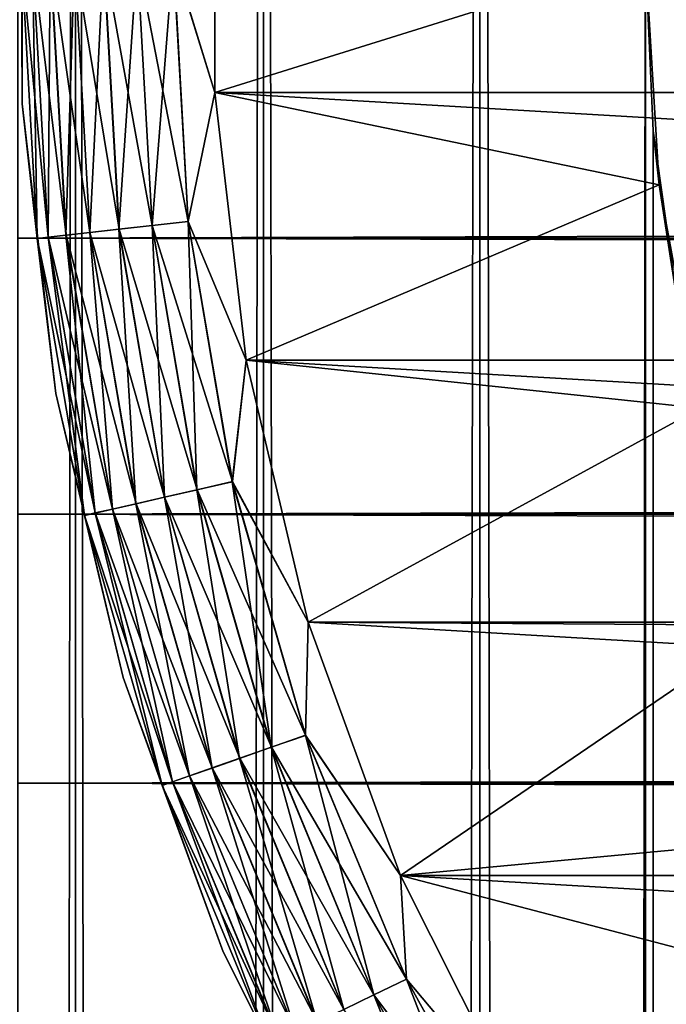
# Model space of a CAD drawing. Extents: x -265 to 265, y 0 to 607.
# Tile 189 of 256: x -262.99 to -259.64, y 574.58 to 579.68. Entities that reach past the tile are written whole.
import ezdxf

# ---------------------------------------------------------------- set-up
doc = ezdxf.new("R2010")
doc.units = 0
doc.header["$LTSCALE"] = 26.699852
for name, color, linetype in [('4', 7, 'CONTINUOUS'), ('43', 7, 'CONTINUOUS'), ('44', 7, 'CONTINUOUS'), ('49', 7, 'CONTINUOUS'), ('53', 7, 'CONTINUOUS'), ('54', 7, 'CONTINUOUS'), ('55', 7, 'CONTINUOUS'), ('59', 7, 'CONTINUOUS'), ('63', 7, 'CONTINUOUS')]:
    doc.layers.add(name, color=color, linetype=linetype)

msp = doc.modelspace()

# ---------------------------------------------------------------- linework, layer by layer
at = {"layer": '4', "color": 7, "linetype": 'CONTINUOUS'}
for points in [[(263, 580, 40), (-263, 580, 40), (-263, 578.5488, 39.9155), (263, 580, 40)], [(-263, 580, 15), (263, 580, 15), (263, 578.5488, 15.0845), (-263, 580, 15)], [(-263, 578.5488, 15.0845), (-263, 580, 15), (263, 578.5488, 15.0845), (-263, 578.5488, 15.0845)], [(263, 580, 40), (-263, 578.5488, 39.9155), (263, 578.5488, 39.9155), (263, 580, 40)], [(-263, 577.1173, 15.3369), (-263, 578.5488, 15.0845), (263, 577.1173, 15.3369), (-263, 577.1173, 15.3369)], [(263, 577.1173, 15.3369), (-263, 578.5488, 15.0845), (263, 578.5488, 15.0845), (263, 577.1173, 15.3369)], [(-263, 578.5488, 39.9155), (-263, 577.1173, 39.6631), (263, 578.5488, 39.9155), (-263, 578.5488, 39.9155)], [(263, 578.5488, 39.9155), (-263, 577.1173, 39.6631), (263, 577.1173, 39.6631), (263, 578.5488, 39.9155)], [(-263, 575.7247, 15.7538), (-263, 577.1173, 15.3369), (263, 575.7247, 15.7538), (-263, 575.7247, 15.7538)], [(263, 575.7247, 15.7538), (-263, 577.1173, 15.3369), (263, 577.1173, 15.3369), (263, 575.7247, 15.7538)], [(-263, 577.1173, 39.6631), (-263, 575.7247, 39.2462), (263, 577.1173, 39.6631), (-263, 577.1173, 39.6631)], [(263, 577.1173, 39.6631), (-263, 575.7247, 39.2462), (263, 575.7247, 39.2462), (263, 577.1173, 39.6631)], [(-263, 574.39, 16.3296), (-263, 575.7247, 15.7538), (263, 574.39, 16.3296), (-263, 574.39, 16.3296)], [(263, 574.39, 16.3296), (-263, 575.7247, 15.7538), (263, 575.7247, 15.7538), (263, 574.39, 16.3296)], [(-263, 575.7247, 39.2462), (-263, 574.39, 38.6704), (263, 575.7247, 39.2462), (-263, 575.7247, 39.2462)], [(263, 575.7247, 39.2462), (-263, 574.39, 38.6704), (263, 574.39, 38.6704), (263, 575.7247, 39.2462)]]:
    msp.add_3dface(points, dxfattribs=at)
at = {"layer": '43', "color": 7, "linetype": 'CONTINUOUS'}
for points in [[(-263.5145, 1, 6.5083), (-262.7009, 1, 7.9805), (-263.5145, 599, 6.5083), (-263.5145, 1, 6.5083)], [(-263.5145, 599, 6.5083), (-262.7009, 1, 7.9805), (-262.7009, 599, 7.9805), (-263.5145, 599, 6.5083)], [(-262.7009, 1, 7.9805), (-261.7275, 1, 9.3523), (-262.7009, 599, 7.9805), (-262.7009, 1, 7.9805)], [(-262.7009, 599, 7.9805), (-261.7275, 1, 9.3523), (-261.7275, 599, 9.3523), (-262.7009, 599, 7.9805)], [(-261.7275, 1, 9.3523), (-260.6066, 1, 10.6066), (-261.7275, 599, 9.3523), (-261.7275, 1, 9.3523)], [(-261.7275, 599, 9.3523), (-260.6066, 1, 10.6066), (-260.6066, 599, 10.6066), (-261.7275, 599, 9.3523)], [(-260.6066, 1, 10.6066), (-259.3523, 1, 11.7275), (-260.6066, 599, 10.6066), (-260.6066, 1, 10.6066)], [(-260.6066, 599, 10.6066), (-259.3523, 1, 11.7275), (-259.3523, 599, 11.7275), (-260.6066, 599, 10.6066)]]:
    msp.add_3dface(points, dxfattribs=at)
at = {"layer": '44', "color": 7, "linetype": 'CONTINUOUS'}
for points in [[(-262.7009, 1, -7.9805), (-263.5145, 1, -6.5083), (-262.7009, 599, -7.9805), (-262.7009, 1, -7.9805)], [(-262.7009, 599, -7.9805), (-263.5145, 1, -6.5083), (-263.5145, 599, -6.5083), (-262.7009, 599, -7.9805)], [(-261.7275, 1, -9.3523), (-262.7009, 1, -7.9805), (-261.7275, 599, -9.3523), (-261.7275, 1, -9.3523)], [(-261.7275, 599, -9.3523), (-262.7009, 1, -7.9805), (-262.7009, 599, -7.9805), (-261.7275, 599, -9.3523)], [(-260.6066, 1, -10.6066), (-261.7275, 1, -9.3523), (-260.6066, 599, -10.6066), (-260.6066, 1, -10.6066)], [(-260.6066, 599, -10.6066), (-261.7275, 1, -9.3523), (-261.7275, 599, -9.3523), (-260.6066, 599, -10.6066)], [(-260.6066, 1, -10.6066), (-260.6066, 599, -10.6066), (-259.75, 580, -11.399), (-260.6066, 1, -10.6066)], [(-260.6066, 1, -10.6066), (-259.75, 580, -11.399), (-259.75, 20, -11.399), (-260.6066, 1, -10.6066)], [(-259.75, 580, -11.399), (-259.7088, 579.1049, -11.4341), (-259.75, 20, -11.399), (-259.75, 580, -11.399)], [(-259.75, 20, -11.399), (-259.7088, 579.1049, -11.4341), (-259.7088, 20.895, -11.4341), (-259.75, 20, -11.399)], [(-259.7088, 579.1049, -11.4341), (-259.5823, 578.1994, -11.5404), (-259.7088, 20.895, -11.4341), (-259.7088, 579.1049, -11.4341)], [(-259.7088, 20.895, -11.4341), (-259.5823, 578.1994, -11.5404), (-259.5823, 21.8006, -11.5404), (-259.7088, 20.895, -11.4341)]]:
    msp.add_3dface(points, dxfattribs=at)
at = {"layer": '49', "color": 7, "linetype": 'CONTINUOUS'}
for points in [[(-259.7088, 579.1049, -11.4341), (-259.75, 580, -11.399), (-259.6789, 578.8248, -25), (-259.7088, 579.1049, -11.4341)], [(-259.6789, 578.8248, -25), (-259.75, 580, -11.399), (-259.75, 580, -25), (-259.6789, 578.8248, -25)], [(-259.5823, 578.1994, -11.5404), (-259.7088, 579.1049, -11.4341), (-259.6789, 578.8248, -25), (-259.5823, 578.1994, -11.5404)], [(-259.4667, 577.6667, -25), (-259.5823, 578.1994, -11.5404), (-259.6789, 578.8248, -25), (-259.4667, 577.6667, -25)]]:
    msp.add_3dface(points, dxfattribs=at)
at = {"layer": '53', "color": 7, "linetype": 'CONTINUOUS'}
for points in [[(-261.9797, 579.3023, -25), (-259.75, 580, -25), (-261.9797, 580.6977, -25), (-261.9797, 579.3023, -25)], [(-259.6789, 578.8248, -25), (-259.75, 580, -25), (-261.9797, 579.3023, -25), (-259.6789, 578.8248, -25)], [(-261.8177, 577.9162, -25), (-259.6789, 578.8248, -25), (-261.9797, 579.3023, -25), (-261.8177, 577.9162, -25)], [(-259.4667, 577.6667, -25), (-259.6789, 578.8248, -25), (-261.8177, 577.9162, -25), (-259.4667, 577.6667, -25)], [(-261.4959, 576.5583, -25), (-259.4667, 577.6667, -25), (-261.8177, 577.9162, -25), (-261.4959, 576.5583, -25)], [(-259.1164, 576.5426, -25), (-259.4667, 577.6667, -25), (-261.4959, 576.5583, -25), (-259.1164, 576.5426, -25)], [(-261.0186, 575.247, -25), (-259.1164, 576.5426, -25), (-261.4959, 576.5583, -25), (-261.0186, 575.247, -25)], [(-258.6332, 575.4689, -25), (-259.1164, 576.5426, -25), (-261.0186, 575.247, -25), (-258.6332, 575.4689, -25)], [(-258.0241, 574.4614, -25), (-258.6332, 575.4689, -25), (-261.0186, 575.247, -25), (-258.0241, 574.4614, -25)], [(-260.3923, 574, -25), (-258.0241, 574.4614, -25), (-261.0186, 575.247, -25), (-260.3923, 574, -25)]]:
    msp.add_3dface(points, dxfattribs=at)
at = {"layer": '54', "color": 7, "linetype": 'CONTINUOUS'}
for points in [[(-261.9797, 579.3023, -75), (-261.9797, 580.6977, -75), (-238.0203, 579.3023, -75), (-261.9797, 579.3023, -75)], [(-238.0203, 579.3023, -75), (-261.9797, 580.6977, -75), (-238.0203, 580.6977, -75), (-238.0203, 579.3023, -75)], [(-261.8177, 577.9162, -75), (-261.9797, 579.3023, -75), (-238.1823, 577.9162, -75), (-261.8177, 577.9162, -75)], [(-238.1823, 577.9162, -75), (-261.9797, 579.3023, -75), (-238.0203, 579.3023, -75), (-238.1823, 577.9162, -75)], [(-261.4959, 576.5583, -75), (-261.8177, 577.9162, -75), (-238.5041, 576.5583, -75), (-261.4959, 576.5583, -75)], [(-238.5041, 576.5583, -75), (-261.8177, 577.9162, -75), (-238.1823, 577.9162, -75), (-238.5041, 576.5583, -75)], [(-261.0186, 575.247, -75), (-261.4959, 576.5583, -75), (-238.9814, 575.247, -75), (-261.0186, 575.247, -75)], [(-238.9814, 575.247, -75), (-261.4959, 576.5583, -75), (-238.5041, 576.5583, -75), (-238.9814, 575.247, -75)], [(-260.3923, 574, -75), (-261.0186, 575.247, -75), (-239.6077, 574, -75), (-260.3923, 574, -75)], [(-239.6077, 574, -75), (-261.0186, 575.247, -75), (-238.9814, 575.247, -75), (-239.6077, 574, -75)]]:
    msp.add_3dface(points, dxfattribs=at)
at = {"layer": '55', "color": 7, "linetype": 'CONTINUOUS'}
for points in [[(-262.978, 580.7559, -74), (-262.978, 579.2441, -74), (-262.978, 580.7559, -26), (-262.978, 580.7559, -74)], [(-262.978, 580.7559, -26), (-262.978, 579.2441, -74), (-262.978, 579.2441, -26), (-262.978, 580.7559, -26)], [(-262.978, 579.2441, -74), (-262.8025, 577.7426, -74), (-262.978, 579.2441, -26), (-262.978, 579.2441, -74)], [(-262.978, 579.2441, -26), (-262.8025, 577.7426, -74), (-262.8025, 577.7426, -26), (-262.978, 579.2441, -26)], [(-262.8025, 577.7426, -74), (-262.4539, 576.2716, -74), (-262.8025, 577.7426, -26), (-262.8025, 577.7426, -74)], [(-262.8025, 577.7426, -26), (-262.4539, 576.2716, -74), (-262.4539, 576.2716, -26), (-262.8025, 577.7426, -26)], [(-262.4539, 576.2716, -74), (-261.9368, 574.851, -74), (-262.4539, 576.2716, -26), (-262.4539, 576.2716, -74)], [(-262.4539, 576.2716, -26), (-261.9368, 574.851, -74), (-261.9368, 574.851, -26), (-262.4539, 576.2716, -26)], [(-261.9368, 574.851, -74), (-261.2583, 573.5, -74), (-261.9368, 574.851, -26), (-261.9368, 574.851, -74)], [(-261.9368, 574.851, -26), (-261.2583, 573.5, -74), (-261.2583, 573.5, -26), (-261.9368, 574.851, -26)]]:
    msp.add_3dface(points, dxfattribs=at)
at = {"layer": '59', "color": 7, "linetype": 'CONTINUOUS'}
for points in [[(-262.978, 579.2441, -74), (-262.978, 580.7559, -74), (-262.9808, 580, -74.1951), (-262.978, 579.2441, -74)], [(-261.9797, 580.6977, -75), (-261.9797, 579.3023, -75), (-262.1939, 580, -74.981), (-261.9797, 580.6977, -75)], [(-262.978, 579.2441, -74), (-262.9808, 580, -74.1951), (-262.8992, 578.5466, -74.1951), (-262.978, 579.2441, -74)], [(-262.9238, 580, -74.3829), (-262.8425, 578.553, -74.3829), (-262.9808, 580, -74.1951), (-262.9238, 580, -74.3829)], [(-262.9808, 580, -74.1951), (-262.8425, 578.553, -74.3829), (-262.8992, 578.5466, -74.1951), (-262.9808, 580, -74.1951)], [(-262.8313, 580, -74.5559), (-262.7506, 578.5634, -74.5559), (-262.9238, 580, -74.3829), (-262.8313, 580, -74.5559)], [(-262.9238, 580, -74.3829), (-262.7506, 578.5634, -74.5559), (-262.8425, 578.553, -74.3829), (-262.9238, 580, -74.3829)], [(-262.7067, 580, -74.7075), (-262.6268, 578.5773, -74.7075), (-262.8313, 580, -74.5559), (-262.7067, 580, -74.7075)], [(-262.8313, 580, -74.5559), (-262.6268, 578.5773, -74.7075), (-262.7506, 578.5634, -74.5559), (-262.8313, 580, -74.5559)], [(-262.5549, 580, -74.8319), (-262.476, 578.5943, -74.8319), (-262.7067, 580, -74.7075), (-262.5549, 580, -74.8319)], [(-262.7067, 580, -74.7075), (-262.476, 578.5943, -74.8319), (-262.6268, 578.5773, -74.7075), (-262.7067, 580, -74.7075)], [(-262.3818, 580, -74.9243), (-262.3039, 578.6137, -74.9243), (-262.5549, 580, -74.8319), (-262.3818, 580, -74.9243)], [(-262.5549, 580, -74.8319), (-262.3039, 578.6137, -74.9243), (-262.476, 578.5943, -74.8319), (-262.5549, 580, -74.8319)], [(-262.1939, 580, -74.981), (-262.1173, 578.6347, -74.981), (-262.3818, 580, -74.9243), (-262.1939, 580, -74.981)], [(-262.3818, 580, -74.9243), (-262.1173, 578.6347, -74.981), (-262.3039, 578.6137, -74.9243), (-262.3818, 580, -74.9243)], [(-262.1939, 580, -74.981), (-261.9797, 579.3023, -75), (-262.1173, 578.6347, -74.981), (-262.1939, 580, -74.981)], [(-261.9797, 579.3023, -75), (-261.8177, 577.9162, -75), (-262.1173, 578.6347, -74.981), (-261.9797, 579.3023, -75)], [(-262.8025, 577.7426, -74), (-262.978, 579.2441, -74), (-262.8992, 578.5466, -74.1951), (-262.8025, 577.7426, -74)], [(-262.1173, 578.6347, -74.981), (-261.8882, 577.2866, -74.981), (-262.3039, 578.6137, -74.9243), (-262.1173, 578.6347, -74.981)], [(-262.1173, 578.6347, -74.981), (-261.8177, 577.9162, -75), (-261.8882, 577.2866, -74.981), (-262.1173, 578.6347, -74.981)], [(-262.6268, 578.5773, -74.7075), (-262.3881, 577.1725, -74.7075), (-262.7506, 578.5634, -74.5559), (-262.6268, 578.5773, -74.7075)], [(-262.476, 578.5943, -74.8319), (-262.2401, 577.2063, -74.8319), (-262.6268, 578.5773, -74.7075), (-262.476, 578.5943, -74.8319)], [(-262.6268, 578.5773, -74.7075), (-262.2401, 577.2063, -74.8319), (-262.3881, 577.1725, -74.7075), (-262.6268, 578.5773, -74.7075)], [(-262.3039, 578.6137, -74.9243), (-262.0713, 577.2448, -74.9243), (-262.476, 578.5943, -74.8319), (-262.3039, 578.6137, -74.9243)], [(-262.476, 578.5943, -74.8319), (-262.0713, 577.2448, -74.9243), (-262.2401, 577.2063, -74.8319), (-262.476, 578.5943, -74.8319)], [(-262.3039, 578.6137, -74.9243), (-261.8882, 577.2866, -74.981), (-262.0713, 577.2448, -74.9243), (-262.3039, 578.6137, -74.9243)], [(-262.8425, 578.553, -74.3829), (-262.5998, 577.1242, -74.3829), (-262.8992, 578.5466, -74.1951), (-262.8425, 578.553, -74.3829)], [(-262.8025, 577.7426, -74), (-262.8992, 578.5466, -74.1951), (-262.6553, 577.1115, -74.1951), (-262.8025, 577.7426, -74)], [(-262.8992, 578.5466, -74.1951), (-262.5998, 577.1242, -74.3829), (-262.6553, 577.1115, -74.1951), (-262.8992, 578.5466, -74.1951)], [(-262.7506, 578.5634, -74.5559), (-262.5095, 577.1448, -74.5559), (-262.8425, 578.553, -74.3829), (-262.7506, 578.5634, -74.5559)], [(-262.8425, 578.553, -74.3829), (-262.5095, 577.1448, -74.5559), (-262.5998, 577.1242, -74.3829), (-262.8425, 578.553, -74.3829)], [(-262.7506, 578.5634, -74.5559), (-262.3881, 577.1725, -74.7075), (-262.5095, 577.1448, -74.5559), (-262.7506, 578.5634, -74.5559)], [(-261.8177, 577.9162, -75), (-261.4959, 576.5583, -75), (-261.8882, 577.2866, -74.981), (-261.8177, 577.9162, -75)], [(-262.4539, 576.2716, -74), (-262.8025, 577.7426, -74), (-262.6553, 577.1115, -74.1951), (-262.4539, 576.2716, -74)], [(-262.0713, 577.2448, -74.9243), (-261.687, 575.9106, -74.9243), (-262.2401, 577.2063, -74.8319), (-262.0713, 577.2448, -74.9243)], [(-261.8882, 577.2866, -74.981), (-261.5097, 575.9726, -74.981), (-262.0713, 577.2448, -74.9243), (-261.8882, 577.2866, -74.981)], [(-262.0713, 577.2448, -74.9243), (-261.5097, 575.9726, -74.981), (-261.687, 575.9106, -74.9243), (-262.0713, 577.2448, -74.9243)], [(-261.8882, 577.2866, -74.981), (-261.4959, 576.5583, -75), (-261.5097, 575.9726, -74.981), (-261.8882, 577.2866, -74.981)], [(-262.2401, 577.2063, -74.8319), (-261.8504, 575.8534, -74.8319), (-262.3881, 577.1725, -74.7075), (-262.2401, 577.2063, -74.8319)], [(-262.2401, 577.2063, -74.8319), (-261.687, 575.9106, -74.9243), (-261.8504, 575.8534, -74.8319), (-262.2401, 577.2063, -74.8319)], [(-262.5095, 577.1448, -74.5559), (-262.1112, 575.7621, -74.5559), (-262.5998, 577.1242, -74.3829), (-262.5095, 577.1448, -74.5559)], [(-262.3881, 577.1725, -74.7075), (-261.9936, 575.8032, -74.7075), (-262.5095, 577.1448, -74.5559), (-262.3881, 577.1725, -74.7075)], [(-262.5095, 577.1448, -74.5559), (-261.9936, 575.8032, -74.7075), (-262.1112, 575.7621, -74.5559), (-262.5095, 577.1448, -74.5559)], [(-262.3881, 577.1725, -74.7075), (-261.8504, 575.8534, -74.8319), (-261.9936, 575.8032, -74.7075), (-262.3881, 577.1725, -74.7075)], [(-262.5998, 577.1242, -74.3829), (-262.1986, 575.7315, -74.3829), (-262.6553, 577.1115, -74.1951), (-262.5998, 577.1242, -74.3829)], [(-262.4539, 576.2716, -74), (-262.6553, 577.1115, -74.1951), (-262.2523, 575.7127, -74.1951), (-262.4539, 576.2716, -74)], [(-262.6553, 577.1115, -74.1951), (-262.1986, 575.7315, -74.3829), (-262.2523, 575.7127, -74.1951), (-262.6553, 577.1115, -74.1951)], [(-262.5998, 577.1242, -74.3829), (-262.1112, 575.7621, -74.5559), (-262.1986, 575.7315, -74.3829), (-262.5998, 577.1242, -74.3829)], [(-261.4959, 576.5583, -75), (-261.0186, 575.247, -75), (-261.5097, 575.9726, -74.981), (-261.4959, 576.5583, -75)], [(-261.9368, 574.851, -74), (-262.4539, 576.2716, -74), (-262.2523, 575.7127, -74.1951), (-261.9368, 574.851, -74)], [(-261.5097, 575.9726, -74.981), (-260.9864, 574.7093, -74.981), (-261.687, 575.9106, -74.9243), (-261.5097, 575.9726, -74.981)], [(-261.5097, 575.9726, -74.981), (-261.0186, 575.247, -75), (-260.9864, 574.7093, -74.981), (-261.5097, 575.9726, -74.981)], [(-261.687, 575.9106, -74.9243), (-261.1556, 574.6277, -74.9243), (-261.8504, 575.8534, -74.8319), (-261.687, 575.9106, -74.9243)], [(-261.687, 575.9106, -74.9243), (-260.9864, 574.7093, -74.981), (-261.1556, 574.6277, -74.9243), (-261.687, 575.9106, -74.9243)], [(-261.8504, 575.8534, -74.8319), (-261.3116, 574.5526, -74.8319), (-261.9936, 575.8032, -74.7075), (-261.8504, 575.8534, -74.8319)], [(-261.8504, 575.8534, -74.8319), (-261.1556, 574.6277, -74.9243), (-261.3116, 574.5526, -74.8319), (-261.8504, 575.8534, -74.8319)], [(-262.1112, 575.7621, -74.5559), (-261.5606, 574.4327, -74.5559), (-262.1986, 575.7315, -74.3829), (-262.1112, 575.7621, -74.5559)], [(-261.9936, 575.8032, -74.7075), (-261.4483, 574.4868, -74.7075), (-262.1112, 575.7621, -74.5559), (-261.9936, 575.8032, -74.7075)], [(-262.1112, 575.7621, -74.5559), (-261.4483, 574.4868, -74.7075), (-261.5606, 574.4327, -74.5559), (-262.1112, 575.7621, -74.5559)], [(-261.9936, 575.8032, -74.7075), (-261.3116, 574.5526, -74.8319), (-261.4483, 574.4868, -74.7075), (-261.9936, 575.8032, -74.7075)], [(-262.1986, 575.7315, -74.3829), (-261.6439, 574.3926, -74.3829), (-262.2523, 575.7127, -74.1951), (-262.1986, 575.7315, -74.3829)], [(-261.9368, 574.851, -74), (-262.2523, 575.7127, -74.1951), (-261.6953, 574.3678, -74.1951), (-261.9368, 574.851, -74)], [(-262.2523, 575.7127, -74.1951), (-261.6439, 574.3926, -74.3829), (-261.6953, 574.3678, -74.1951), (-262.2523, 575.7127, -74.1951)], [(-262.1986, 575.7315, -74.3829), (-261.5606, 574.4327, -74.5559), (-261.6439, 574.3926, -74.3829), (-262.1986, 575.7315, -74.3829)], [(-261.0186, 575.247, -75), (-260.3923, 574, -75), (-260.9864, 574.7093, -74.981), (-261.0186, 575.247, -75)], [(-261.2583, 573.5, -74), (-261.9368, 574.851, -74), (-261.6953, 574.3678, -74.1951), (-261.2583, 573.5, -74)], [(-260.9864, 574.7093, -74.981), (-260.3249, 573.5124, -74.981), (-261.1556, 574.6277, -74.9243), (-260.9864, 574.7093, -74.981)], [(-260.9864, 574.7093, -74.981), (-260.3923, 574, -75), (-260.3249, 573.5124, -74.981), (-260.9864, 574.7093, -74.981)], [(-261.1556, 574.6277, -74.9243), (-260.4839, 573.4125, -74.9243), (-261.3116, 574.5526, -74.8319), (-261.1556, 574.6277, -74.9243)], [(-261.1556, 574.6277, -74.9243), (-260.3249, 573.5124, -74.981), (-260.4839, 573.4125, -74.9243), (-261.1556, 574.6277, -74.9243)]]:
    msp.add_3dface(points, dxfattribs=at)
at = {"layer": '63', "color": 7, "linetype": 'CONTINUOUS'}
for points in [[(-262.978, 580.7559, -26), (-262.978, 579.2441, -26), (-262.981, 580, -25.8061), (-262.978, 580.7559, -26)], [(-261.9797, 579.3023, -25), (-261.9797, 580.6977, -25), (-262.1951, 580, -25.0192), (-261.9797, 579.3023, -25)], [(-262.978, 579.2441, -26), (-262.8994, 578.5466, -25.8061), (-262.981, 580, -25.8061), (-262.978, 579.2441, -26)], [(-262.8994, 578.5466, -25.8061), (-262.9243, 580, -25.6182), (-262.981, 580, -25.8061), (-262.8994, 578.5466, -25.8061)], [(-262.843, 578.5529, -25.6182), (-262.8319, 580, -25.4451), (-262.9243, 580, -25.6182), (-262.843, 578.5529, -25.6182)], [(-262.843, 578.5529, -25.6182), (-262.9243, 580, -25.6182), (-262.8994, 578.5466, -25.8061), (-262.843, 578.5529, -25.6182)], [(-262.7512, 578.5633, -25.4451), (-262.8319, 580, -25.4451), (-262.843, 578.5529, -25.6182), (-262.7512, 578.5633, -25.4451)], [(-262.7512, 578.5633, -25.4451), (-262.7075, 580, -25.2933), (-262.8319, 580, -25.4451), (-262.7512, 578.5633, -25.4451)], [(-262.6276, 578.5772, -25.2933), (-262.7075, 580, -25.2933), (-262.7512, 578.5633, -25.4451), (-262.6276, 578.5772, -25.2933)], [(-262.6276, 578.5772, -25.2933), (-262.5559, 580, -25.1687), (-262.7075, 580, -25.2933), (-262.6276, 578.5772, -25.2933)], [(-262.4769, 578.5942, -25.1687), (-262.5559, 580, -25.1687), (-262.6276, 578.5772, -25.2933), (-262.4769, 578.5942, -25.1687)], [(-262.4769, 578.5942, -25.1687), (-262.3829, 580, -25.0762), (-262.5559, 580, -25.1687), (-262.4769, 578.5942, -25.1687)], [(-262.305, 578.6136, -25.0762), (-262.3829, 580, -25.0762), (-262.4769, 578.5942, -25.1687), (-262.305, 578.6136, -25.0762)], [(-262.305, 578.6136, -25.0762), (-262.1951, 580, -25.0192), (-262.3829, 580, -25.0762), (-262.305, 578.6136, -25.0762)], [(-262.1184, 578.6346, -25.0192), (-262.1951, 580, -25.0192), (-262.305, 578.6136, -25.0762), (-262.1184, 578.6346, -25.0192)], [(-262.1184, 578.6346, -25.0192), (-261.9797, 579.3023, -25), (-262.1951, 580, -25.0192), (-262.1184, 578.6346, -25.0192)], [(-261.8177, 577.9162, -25), (-261.9797, 579.3023, -25), (-262.1184, 578.6346, -25.0192), (-261.8177, 577.9162, -25)], [(-262.978, 579.2441, -26), (-262.8025, 577.7426, -26), (-262.8994, 578.5466, -25.8061), (-262.978, 579.2441, -26)], [(-262.0724, 577.2446, -25.0762), (-262.1184, 578.6346, -25.0192), (-262.305, 578.6136, -25.0762), (-262.0724, 577.2446, -25.0762)], [(-261.8893, 577.2863, -25.0192), (-261.8177, 577.9162, -25), (-262.1184, 578.6346, -25.0192), (-261.8893, 577.2863, -25.0192)], [(-261.8893, 577.2863, -25.0192), (-262.1184, 578.6346, -25.0192), (-262.0724, 577.2446, -25.0762), (-261.8893, 577.2863, -25.0192)], [(-262.5102, 577.1446, -25.4451), (-262.6276, 578.5772, -25.2933), (-262.7512, 578.5633, -25.4451), (-262.5102, 577.1446, -25.4451)], [(-262.3889, 577.1723, -25.2933), (-262.4769, 578.5942, -25.1687), (-262.6276, 578.5772, -25.2933), (-262.3889, 577.1723, -25.2933)], [(-262.3889, 577.1723, -25.2933), (-262.6276, 578.5772, -25.2933), (-262.5102, 577.1446, -25.4451), (-262.3889, 577.1723, -25.2933)], [(-262.2411, 577.2061, -25.1687), (-262.305, 578.6136, -25.0762), (-262.4769, 578.5942, -25.1687), (-262.2411, 577.2061, -25.1687)], [(-262.2411, 577.2061, -25.1687), (-262.4769, 578.5942, -25.1687), (-262.3889, 577.1723, -25.2933), (-262.2411, 577.2061, -25.1687)], [(-262.0724, 577.2446, -25.0762), (-262.305, 578.6136, -25.0762), (-262.2411, 577.2061, -25.1687), (-262.0724, 577.2446, -25.0762)], [(-262.6556, 577.1115, -25.8061), (-262.843, 578.5529, -25.6182), (-262.8994, 578.5466, -25.8061), (-262.6556, 577.1115, -25.8061)], [(-262.8025, 577.7426, -26), (-262.6556, 577.1115, -25.8061), (-262.8994, 578.5466, -25.8061), (-262.8025, 577.7426, -26)], [(-262.6002, 577.1241, -25.6182), (-262.7512, 578.5633, -25.4451), (-262.843, 578.5529, -25.6182), (-262.6002, 577.1241, -25.6182)], [(-262.6002, 577.1241, -25.6182), (-262.843, 578.5529, -25.6182), (-262.6556, 577.1115, -25.8061), (-262.6002, 577.1241, -25.6182)], [(-262.5102, 577.1446, -25.4451), (-262.7512, 578.5633, -25.4451), (-262.6002, 577.1241, -25.6182), (-262.5102, 577.1446, -25.4451)], [(-261.4959, 576.5583, -25), (-261.8177, 577.9162, -25), (-261.8893, 577.2863, -25.0192), (-261.4959, 576.5583, -25)], [(-262.8025, 577.7426, -26), (-262.4539, 576.2716, -26), (-262.6556, 577.1115, -25.8061), (-262.8025, 577.7426, -26)], [(-261.8513, 575.8531, -25.1687), (-262.0724, 577.2446, -25.0762), (-262.2411, 577.2061, -25.1687), (-261.8513, 575.8531, -25.1687)], [(-261.688, 575.9102, -25.0762), (-261.8893, 577.2863, -25.0192), (-262.0724, 577.2446, -25.0762), (-261.688, 575.9102, -25.0762)], [(-261.688, 575.9102, -25.0762), (-262.0724, 577.2446, -25.0762), (-261.8513, 575.8531, -25.1687), (-261.688, 575.9102, -25.0762)], [(-261.5107, 575.9722, -25.0192), (-261.4959, 576.5583, -25), (-261.8893, 577.2863, -25.0192), (-261.5107, 575.9722, -25.0192)], [(-261.5107, 575.9722, -25.0192), (-261.8893, 577.2863, -25.0192), (-261.688, 575.9102, -25.0762), (-261.5107, 575.9722, -25.0192)], [(-261.9944, 575.803, -25.2933), (-262.2411, 577.2061, -25.1687), (-262.3889, 577.1723, -25.2933), (-261.9944, 575.803, -25.2933)], [(-261.8513, 575.8531, -25.1687), (-262.2411, 577.2061, -25.1687), (-261.9944, 575.803, -25.2933), (-261.8513, 575.8531, -25.1687)], [(-262.199, 575.7314, -25.6182), (-262.5102, 577.1446, -25.4451), (-262.6002, 577.1241, -25.6182), (-262.199, 575.7314, -25.6182)], [(-262.1118, 575.7619, -25.4451), (-262.3889, 577.1723, -25.2933), (-262.5102, 577.1446, -25.4451), (-262.1118, 575.7619, -25.4451)], [(-262.1118, 575.7619, -25.4451), (-262.5102, 577.1446, -25.4451), (-262.199, 575.7314, -25.6182), (-262.1118, 575.7619, -25.4451)], [(-261.9944, 575.803, -25.2933), (-262.3889, 577.1723, -25.2933), (-262.1118, 575.7619, -25.4451), (-261.9944, 575.803, -25.2933)], [(-262.2526, 575.7126, -25.8061), (-262.6002, 577.1241, -25.6182), (-262.6556, 577.1115, -25.8061), (-262.2526, 575.7126, -25.8061)], [(-262.4539, 576.2716, -26), (-262.2526, 575.7126, -25.8061), (-262.6556, 577.1115, -25.8061), (-262.4539, 576.2716, -26)], [(-262.199, 575.7314, -25.6182), (-262.6002, 577.1241, -25.6182), (-262.2526, 575.7126, -25.8061), (-262.199, 575.7314, -25.6182)], [(-261.0186, 575.247, -25), (-261.4959, 576.5583, -25), (-261.5107, 575.9722, -25.0192), (-261.0186, 575.247, -25)], [(-262.4539, 576.2716, -26), (-261.9368, 574.851, -26), (-262.2526, 575.7126, -25.8061), (-262.4539, 576.2716, -26)], [(-261.1566, 574.6273, -25.0762), (-261.5107, 575.9722, -25.0192), (-261.688, 575.9102, -25.0762), (-261.1566, 574.6273, -25.0762)], [(-260.9874, 574.7087, -25.0192), (-261.0186, 575.247, -25), (-261.5107, 575.9722, -25.0192), (-260.9874, 574.7087, -25.0192)], [(-260.9874, 574.7087, -25.0192), (-261.5107, 575.9722, -25.0192), (-261.1566, 574.6273, -25.0762), (-260.9874, 574.7087, -25.0192)], [(-261.3125, 574.5522, -25.1687), (-261.688, 575.9102, -25.0762), (-261.8513, 575.8531, -25.1687), (-261.3125, 574.5522, -25.1687)], [(-261.1566, 574.6273, -25.0762), (-261.688, 575.9102, -25.0762), (-261.3125, 574.5522, -25.1687), (-261.1566, 574.6273, -25.0762)], [(-261.4491, 574.4864, -25.2933), (-261.8513, 575.8531, -25.1687), (-261.9944, 575.803, -25.2933), (-261.4491, 574.4864, -25.2933)], [(-261.3125, 574.5522, -25.1687), (-261.8513, 575.8531, -25.1687), (-261.4491, 574.4864, -25.2933), (-261.3125, 574.5522, -25.1687)], [(-261.6444, 574.3924, -25.6182), (-262.1118, 575.7619, -25.4451), (-262.199, 575.7314, -25.6182), (-261.6444, 574.3924, -25.6182)], [(-261.5611, 574.4324, -25.4451), (-261.9944, 575.803, -25.2933), (-262.1118, 575.7619, -25.4451), (-261.5611, 574.4324, -25.4451)], [(-261.5611, 574.4324, -25.4451), (-262.1118, 575.7619, -25.4451), (-261.6444, 574.3924, -25.6182), (-261.5611, 574.4324, -25.4451)], [(-261.4491, 574.4864, -25.2933), (-261.9944, 575.803, -25.2933), (-261.5611, 574.4324, -25.4451), (-261.4491, 574.4864, -25.2933)], [(-261.6955, 574.3677, -25.8061), (-262.199, 575.7314, -25.6182), (-262.2526, 575.7126, -25.8061), (-261.6955, 574.3677, -25.8061)], [(-261.9368, 574.851, -26), (-261.6955, 574.3677, -25.8061), (-262.2526, 575.7126, -25.8061), (-261.9368, 574.851, -26)], [(-261.6444, 574.3924, -25.6182), (-262.199, 575.7314, -25.6182), (-261.6955, 574.3677, -25.8061), (-261.6444, 574.3924, -25.6182)], [(-260.3923, 574, -25), (-261.0186, 575.247, -25), (-260.9874, 574.7087, -25.0192), (-260.3923, 574, -25)], [(-261.9368, 574.851, -26), (-261.2583, 573.5, -26), (-261.6955, 574.3677, -25.8061), (-261.9368, 574.851, -26)], [(-260.4849, 573.4119, -25.0762), (-260.9874, 574.7087, -25.0192), (-261.1566, 574.6273, -25.0762), (-260.4849, 573.4119, -25.0762)], [(-260.3259, 573.5118, -25.0192), (-260.3923, 574, -25), (-260.9874, 574.7087, -25.0192), (-260.3259, 573.5118, -25.0192)], [(-260.3259, 573.5118, -25.0192), (-260.9874, 574.7087, -25.0192), (-260.4849, 573.4119, -25.0762), (-260.3259, 573.5118, -25.0192)], [(-260.6314, 573.3199, -25.1687), (-261.1566, 574.6273, -25.0762), (-261.3125, 574.5522, -25.1687), (-260.6314, 573.3199, -25.1687)], [(-260.4849, 573.4119, -25.0762), (-261.1566, 574.6273, -25.0762), (-260.6314, 573.3199, -25.1687), (-260.4849, 573.4119, -25.0762)]]:
    msp.add_3dface(points, dxfattribs=at)

doc.saveas('drawing.dxf')
